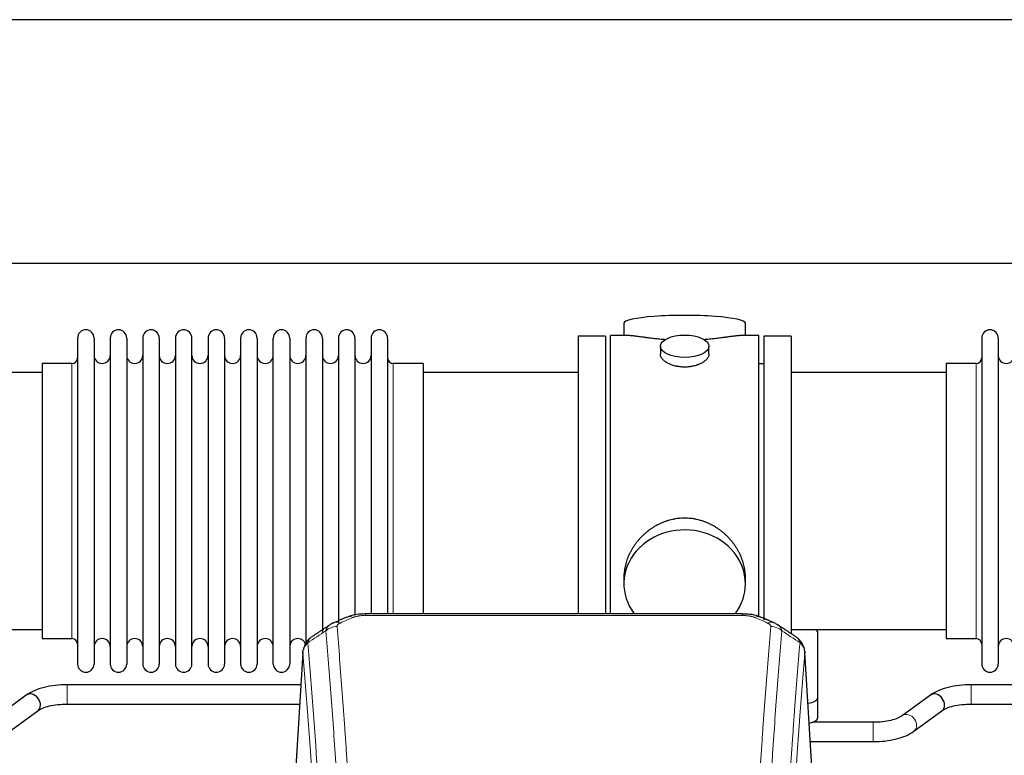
# Model space of a CAD drawing. Header units: inches. Extents: x 0 to 23760, y -13 to 16800.
# Tile 99 of 207: x 4704 to 5314, y 14044 to 14499. Entities that reach past the tile are written whole.
import ezdxf

# ---------------------------------------------------------------- set-up
doc = ezdxf.new("R2010")
doc.units = ezdxf.units.IN
doc.layers.add('254', color=7, linetype='Continuous', true_color=0xffffff)

msp = doc.modelspace()

# ---------------------------------------------------------------- linework, layer by layer
at = {"layer": '254', "color": 2, "linetype": 'Continuous', "lineweight": 25}
for p, q in [((6326.965, 14499.054), (2972.465, 14499.054)), ((6326.965, 14348.029), (2972.465, 14348.029)), ((5078.326, 14311.12), (5078.326, 14303.5)), ((5153.605, 14303.5), (5153.605, 14311.12)), ((4739.965, 14301.97), (4739.965, 14100.17)), ((4750.165, 14301.97), (4750.165, 14100.17)), ((4760.165, 14301.97), (4760.165, 14100.17)), ((4770.365, 14301.97), (4770.365, 14100.17)), ((4780.365, 14301.97), (4780.365, 14100.17)), ((4790.565, 14301.97), (4790.565, 14100.17)), ((4800.565, 14301.97), (4800.565, 14100.17)), ((4810.765, 14100.17), (4810.765, 14301.97)), ((4820.765, 14301.97), (4820.765, 14100.17)), ((4830.965, 14301.97), (4830.965, 14100.17)), ((4840.965, 14301.97), (4840.965, 14154.479)), ((4851.165, 14301.97), (4851.165, 14154.479)), ((4861.165, 14154.479), (4861.165, 14301.97)), ((4871.365, 14301.97), (4871.365, 14154.479)), ((4881.365, 14301.97), (4881.365, 14154.479)), ((4891.565, 14301.97), (4891.565, 14154.479)), ((4901.565, 14301.97), (4901.565, 14154.479)), ((4911.765, 14301.97), (4911.765, 14154.479)), ((4921.765, 14301.97), (4921.765, 14154.479)), ((4931.965, 14301.97), (4931.965, 14154.479)), ((5049.965, 14303.07), (5049.965, 14201.07)), ((5066.965, 14303.07), (5049.965, 14303.07)), ((5066.965, 14303.07), (5066.965, 14201.07)), ((5069.965, 14201.07), (5069.965, 14303.5)), ((5081.312, 14303.5), (5069.965, 14303.5)), ((5161.965, 14303.5), (5150.669, 14303.5)), ((5161.965, 14201.07), (5161.965, 14303.5)), ((5181.965, 14303.07), (5164.965, 14303.07)), ((5164.965, 14303.07), (5164.965, 14127.224)), ((5181.965, 14303.07), (5181.965, 14118.656)), ((5299.965, 14301.97), (5299.965, 14100.17)), ((5310.165, 14301.97), (5310.165, 14100.17)), ((5100.918, 14296.867), (5100.918, 14291.902)), ((5131.013, 14291.924), (5131.013, 14296.867)), ((4736.465, 14286.22), (4717.965, 14286.22)), ((4717.965, 14286.22), (4717.965, 14115.92)), ((4953.965, 14286.22), (4935.465, 14286.22)), ((4953.965, 14286.22), (4953.965, 14161.752)), ((5164.965, 14286.07), (5161.965, 14286.07)), ((5296.465, 14286.22), (5277.965, 14286.22)), ((5277.965, 14286.22), (5277.965, 14115.92)), ((4717.965, 14280.57), (4621.965, 14280.57)), ((5049.965, 14280.57), (4953.965, 14280.57)), ((5277.965, 14280.57), (5181.965, 14280.57)), ((5049.965, 14201.07), (5049.965, 14131.151)), ((5066.965, 14201.07), (5066.965, 14131.151)), ((5069.965, 14131.15), (5069.965, 14201.07)), ((5161.965, 14129.198), (5161.965, 14201.07)), ((4953.965, 14161.752), (4953.965, 14131.151)), ((4840.965, 14154.479), (4840.965, 14100.17)), ((4851.165, 14154.479), (4851.165, 14100.17)), ((4861.165, 14100.17), (4861.165, 14154.479)), ((4871.365, 14154.479), (4871.365, 14100.17)), ((4881.365, 14154.479), (4881.365, 14112.333)), ((4891.565, 14154.479), (4891.565, 14119.909)), ((4901.565, 14154.479), (4901.565, 14126.03)), ((4911.765, 14154.479), (4911.765, 14130.215)), ((4921.765, 14154.479), (4921.765, 14131.152)), ((4931.965, 14154.479), (4931.965, 14131.152)), ((5078.326, 14153.841), (5078.326, 14149.816)), ((5153.605, 14149.816), (5153.605, 14153.839)), ((5151.551, 14131.155), (4918.379, 14131.155)), ((4621.965, 14121.57), (4717.965, 14121.57)), ((5181.965, 14121.57), (5277.965, 14121.57)), ((5198.465, 14079.47), (5198.465, 14119.544)), ((4717.965, 14115.92), (4736.465, 14115.92)), ((5277.965, 14115.92), (5296.465, 14115.92)), ((4879.448, 14107.358), (4874.197, 14020.722)), ((5195.734, 14020.722), (5190.483, 14107.359)), ((4878.235, 14087.355), (4733.406, 14087.355)), ((5438.235, 14087.355), (5293.406, 14087.355)), ((4708.211, 14080.914), (4690.891, 14068.235)), ((5198.465, 14067.052), (5198.465, 14079.47)), ((5268.211, 14080.914), (5250.891, 14068.235)), ((4697.979, 14058.552), (4715.299, 14071.23)), ((4733.406, 14075.355), (4877.506, 14075.355)), ((5257.979, 14058.552), (5275.299, 14071.23)), ((5293.406, 14075.355), (5437.506, 14075.355)), ((5232.784, 14064.111), (5195.303, 14064.111)), ((5193.83, 14052.111), (5232.784, 14052.111))]:
    msp.add_line(p, q, dxfattribs=at)
at = {"layer": '254', "color": 110, "linetype": 'Continuous', "lineweight": 13}
for p, q in [((4736.465, 14286.22), (4736.465, 14115.92)), ((4935.465, 14286.22), (4935.465, 14161.752)), ((5296.465, 14286.22), (5296.465, 14115.92)), ((4935.465, 14161.752), (4935.465, 14131.151)), ((4918.379, 14131.155), (4918.379, 14130.202)), ((5151.551, 14131.153), (5151.551, 14130.202)), ((5151.551, 14130.202), (4918.379, 14130.202)), ((4879.449, 14106.736), (4874.202, 14020.146)), ((5195.729, 14020.146), (5190.481, 14106.736)), ((4733.406, 14087.355), (4733.406, 14075.355)), ((5293.406, 14087.355), (5293.406, 14075.355)), ((5232.784, 14064.111), (5232.784, 14052.111))]:
    msp.add_line(p, q, dxfattribs=at)
at = {"layer": '254', "color": 2, "linetype": 'Continuous', "lineweight": 25}
for centre, radius, start, end in [((4745.065, 14301.97), 5.1, 0, 180), ((4765.265, 14301.97), 5.1, 0, 180), ((4785.465, 14301.97), 5.1, 0, 180), ((4805.665, 14301.97), 5.1, 0, 180), ((4825.865, 14301.97), 5.1, 0, 180), ((4846.065, 14301.97), 5.1, 0, 180), ((4866.265, 14301.97), 5.1, 0, 180), ((4886.465, 14301.97), 5.1, 0, 180), ((4906.665, 14301.97), 5.1, 0, 180), ((4926.865, 14301.97), 5.1, 0, 180), ((5305.065, 14301.97), 5.1, 0, 180), ((4736.465, 14289.72), 3.5, 270, 0), ((4755.165, 14291.22), 5, 180, 0), ((4775.365, 14291.22), 5, 180, 0), ((4795.565, 14291.22), 5, 180, 0), ((4815.765, 14291.22), 5, 180, 0), ((4835.965, 14291.22), 5, 180, 0), ((4856.165, 14291.22), 5, 180, 0), ((4876.365, 14291.22), 5, 180, 0), ((4896.565, 14291.22), 5, 180, 0), ((4916.765, 14291.22), 5, 180, 0), ((4935.465, 14289.72), 3.5, 180, 270), ((5296.465, 14289.72), 3.5, 270, 0), ((5315.165, 14291.22), 5, 180, 0), ((4736.465, 14112.42), 3.5, 0, 90), ((4755.165, 14110.92), 5, 0, 180), ((4775.365, 14110.92), 5, 0, 180), ((4795.565, 14110.92), 5, 0, 180), ((4815.765, 14110.92), 5, 0, 180), ((4835.965, 14110.92), 5, 0, 180), ((4856.165, 14110.92), 5, 0, 180), ((4876.365, 14110.92), 5, 19.110937, 180), ((5296.465, 14112.42), 3.5, 0, 90), ((5315.165, 14110.92), 5, 0, 180), ((4745.065, 14100.17), 5.1, 180, 0), ((4765.265, 14100.17), 5.1, 180, 0), ((4785.465, 14100.17), 5.1, 180, 0), ((4805.665, 14100.17), 5.1, 180, 0), ((4825.865, 14100.17), 5.1, 180, 0), ((4846.065, 14100.17), 5.1, 180, 0), ((4866.265, 14100.17), 5.1, 180, 0), ((5305.065, 14100.17), 5.1, 180, 0)]:
    msp.add_arc(centre, radius, start, end, dxfattribs=at)
for centre, major_axis, ratio, start_param, end_param in [((5115.965, 14311.12), (37.64, 0), 0.1305262, 0, 3.1415927), ((5115.965, 14149.816), (37.64, 0), 0.8870108, 0, 3.7346664), ((5115.965, 14149.816), (37.64, 0), 0.8870108, 5.6900133, 6.2831853), ((5167.319, 14116.535), (3.975, 9.176), 0.6408251, 6.1305215, 6.2828467), ((5190.465, 14119.544), (-8, 0), 0.4617486, 3.1415927, 3.722063), ((4711.755, 14076.072), (-3.544, 4.842), 0.7848856, 3.1416135, 6.283108), ((5271.755, 14076.072), (-3.544, 4.842), 0.7848856, 3.1416135, 6.283108), ((5190.465, 14079.47), (-8, 0), 0.4617486, 1.81384, 3.1415927), ((5190.465, 14067.052), (-8, 0), 0.4617486, 1.911273, 3.1415927)]:
    msp.add_ellipse(centre, major_axis=major_axis, ratio=ratio, start_param=start_param, end_param=end_param, dxfattribs=at)
msp.add_ellipse((5115.965, 14296.867), major_axis=(15.048, 0), ratio=0.4617486, dxfattribs=at)
at = {"layer": '254', "color": 110, "linetype": 'Continuous', "lineweight": 13}
for centre, major_axis, ratio, start_param, end_param in [((4902.612, 14116.535), (3.975, -9.176), 0.6408251, 2.5472213, 3.141301), ((4910.621, 14119.992), (3.953, -9.186), 0.6419268, 2.5510147, 3.1418997), ((5159.31, 14119.992), (-3.953, -9.186), 0.6419268, 3.1410059, 3.7321706), ((5167.319, 14116.535), (3.975, 9.176), 0.6408251, 6.2828467, 6.8775566), ((4900.64, 14114.342), (-9.964, -0.842), 0.9013977, 4.6363308, 5.3961502), ((5169.291, 14114.342), (-9.964, 0.842), 0.9013977, 4.0286278, 4.7884472), ((5254.435, 14063.393), (-3.544, 4.842), 0.7848856, 3.1281636, 6.2697562)]:
    msp.add_ellipse(centre, major_axis=major_axis, ratio=ratio, start_param=start_param, end_param=end_param, dxfattribs=at)
at = {"layer": '254', "color": 2, "linetype": 'Continuous', "lineweight": 25}
for points, knots in [([(5104.093, 14300.911), (5104.091, 14300.911), (5104.088, 14300.912), (5104.012, 14300.918), (5103.938, 14300.924), (5103.791, 14300.935), (5103.57, 14300.953), (5102.765, 14301.02), (5101.47, 14301.137), (5099.788, 14301.304), (5098.15, 14301.481), (5096.557, 14301.666), (5095.008, 14301.857), (5094.004, 14301.985), (5093.385, 14302.066), (5093.262, 14302.082), (5093.017, 14302.114), (5092.652, 14302.162), (5092.293, 14302.21), (5091.584, 14302.305), (5090.66, 14302.431), (5089.338, 14302.611), (5088.081, 14302.782), (5086.886, 14302.941), (5086.133, 14303.038), (5085.584, 14303.106), (5085.313, 14303.139), (5085.049, 14303.17), (5084.874, 14303.191), (5084.787, 14303.201), (5084.357, 14303.25), (5083.697, 14303.321), (5082.789, 14303.406), (5081.961, 14303.465), (5081.324, 14303.493), (5080.969, 14303.499), (5080.846, 14303.5)], [0, 0, 0, 0, 0.0002215, 0.0002215, 0.0071429, 0.0071429, 0.0140642, 0.027907, 0.083278, 0.1386489, 0.1940199, 0.2493909, 0.3047619, 0.3601329, 0.3601329, 0.3739756, 0.3739756, 0.3878184, 0.4155039, 0.4155039, 0.4708749, 0.5262458, 0.5816168, 0.6369878, 0.6923588, 0.6923588, 0.7200443, 0.733887, 0.733887, 0.7477298, 0.7477298, 0.8031008, 0.8584718, 0.9138427, 0.9692137, 1, 1, 1, 1]), ([(5151.09, 14303.5), (5150.966, 14303.499), (5150.608, 14303.493), (5149.968, 14303.465), (5149.135, 14303.405), (5148.525, 14303.348), (5148.126, 14303.308), (5148.045, 14303.3), (5147.882, 14303.283), (5147.636, 14303.256), (5147.383, 14303.228), (5146.87, 14303.169), (5146.162, 14303.084), (5145.034, 14302.94), (5143.839, 14302.781), (5142.578, 14302.609), (5141.692, 14302.488), (5141.011, 14302.395), (5140.666, 14302.349), (5140.314, 14302.301), (5140.078, 14302.269), (5139.96, 14302.254), (5139.365, 14302.174), (5138.398, 14302.046), (5136.901, 14301.854), (5135.357, 14301.664), (5133.766, 14301.48), (5132.128, 14301.303), (5131.004, 14301.191), (5130.148, 14301.11), (5129.717, 14301.07), (5129.281, 14301.032), (5129.063, 14301.013), (5128.99, 14301.007), (5128.844, 14300.994), (5128.557, 14300.97), (5128.269, 14300.946), (5128.054, 14300.929)], [0, 0, 0, 0, 0.0313476, 0.0871263, 0.142905, 0.1986836, 0.1986836, 0.2126283, 0.2126283, 0.226573, 0.2544623, 0.2544623, 0.310241, 0.3660196, 0.4217983, 0.477577, 0.5333556, 0.5333556, 0.561245, 0.5751896, 0.5751896, 0.5891343, 0.5891343, 0.644913, 0.7006917, 0.7564703, 0.812249, 0.8680277, 0.9238063, 0.9238063, 0.9516957, 0.9656403, 0.9656403, 0.9726127, 0.9726127, 0.979585, 1, 1, 1, 1]), ([(5115.965, 14283.992), (5115.468, 14283.992), (5114.974, 14284.007), (5113.995, 14284.064), (5113.51, 14284.107), (5112.547, 14284.22), (5112.07, 14284.291), (5111.479, 14284.396), (5111.302, 14284.429), (5111.126, 14284.464), (5111.008, 14284.488), (5110.949, 14284.5), (5110.657, 14284.561), (5110.427, 14284.613), (5109.744, 14284.778), (5109.3, 14284.9), (5108.436, 14285.167), (5108.016, 14285.312), (5107.403, 14285.546), (5107.201, 14285.627), (5106.904, 14285.752), (5106.805, 14285.794), (5106.659, 14285.859), (5106.61, 14285.881), (5106.513, 14285.924), (5106.08, 14286.122), (5105.67, 14286.33), (5104.977, 14286.714), (5104.649, 14286.914), (5104.027, 14287.326), (5103.733, 14287.539), (5103.39, 14287.814), (5103.322, 14287.869), (5103.189, 14287.981), (5103.124, 14288.037), (5102.933, 14288.205), (5102.812, 14288.318), (5102.464, 14288.659), (5102.254, 14288.888), (5101.878, 14289.351), (5101.713, 14289.585), (5101.498, 14289.938), (5101.431, 14290.056), (5101.356, 14290.205), (5101.341, 14290.234), (5101.312, 14290.294), (5101.298, 14290.324), (5101.257, 14290.413), (5101.232, 14290.472), (5101.111, 14290.768), (5101.039, 14291.002), (5100.942, 14291.466), (5100.918, 14291.695), (5100.918, 14291.926), (5100.918, 14291.929), (5100.918, 14291.932)], [0, 0, 0, 0, 0.0624454, 0.0624454, 0.1248907, 0.1248907, 0.1873361, 0.1873361, 0.2029474, 0.2107531, 0.2107531, 0.2185588, 0.2185588, 0.2497814, 0.2497814, 0.3122268, 0.3122268, 0.3746722, 0.3746722, 0.4058948, 0.4058948, 0.4215062, 0.4215062, 0.4293119, 0.4293119, 0.4371175, 0.4995629, 0.4995629, 0.5620082, 0.5620082, 0.6244536, 0.6244536, 0.6400649, 0.6400649, 0.6556763, 0.6556763, 0.686899, 0.686899, 0.7493443, 0.7493443, 0.8117897, 0.8117897, 0.8430124, 0.8430124, 0.850818, 0.850818, 0.8586237, 0.8586237, 0.874235, 0.874235, 0.9366804, 0.9366804, 0.9991258, 0.9991258, 1, 1, 1, 1]), ([(5131.013, 14291.928), (5131.013, 14291.7), (5130.989, 14291.47), (5130.893, 14291.007), (5130.822, 14290.774), (5130.631, 14290.305), (5130.512, 14290.069), (5130.333, 14289.774), (5130.296, 14289.715), (5130.238, 14289.626), (5130.218, 14289.596), (5130.177, 14289.537), (5130.075, 14289.389), (5129.964, 14289.242), (5129.681, 14288.893), (5129.471, 14288.663), (5129.01, 14288.211), (5128.758, 14287.988), (5128.349, 14287.66), (5128.207, 14287.552), (5127.987, 14287.391), (5127.912, 14287.338), (5127.759, 14287.232), (5127.682, 14287.179), (5127.29, 14286.919), (5126.96, 14286.718), (5126.268, 14286.334), (5125.905, 14286.15), (5125.149, 14285.799), (5124.754, 14285.633), (5124.291, 14285.456), (5124.24, 14285.436), (5124.136, 14285.397), (5124.084, 14285.378), (5123.926, 14285.321), (5123.611, 14285.209), (5123.289, 14285.104), (5122.639, 14284.903), (5122.196, 14284.781), (5121.292, 14284.561), (5120.83, 14284.464), (5120.122, 14284.337), (5119.884, 14284.298), (5119.523, 14284.244), (5119.402, 14284.227), (5119.16, 14284.195), (5119.039, 14284.18), (5118.431, 14284.108), (5117.942, 14284.065), (5116.958, 14284.007), (5116.463, 14283.992), (5115.965, 14283.992)], [0, 0, 0, 0, 0.0621483, 0.0621483, 0.1246718, 0.1246718, 0.1871952, 0.1871952, 0.2028261, 0.2028261, 0.2106415, 0.2106415, 0.2184569, 0.2497186, 0.2497186, 0.3122421, 0.3122421, 0.3747655, 0.3747655, 0.4060273, 0.4060273, 0.4216581, 0.4216581, 0.437289, 0.437289, 0.4998124, 0.4998124, 0.5623359, 0.5623359, 0.6248593, 0.6248593, 0.6326748, 0.6326748, 0.6404902, 0.6404902, 0.656121, 0.6873828, 0.6873828, 0.7499062, 0.7499062, 0.8124297, 0.8124297, 0.8436914, 0.8436914, 0.8593222, 0.8593222, 0.8749531, 0.8749531, 0.9374766, 0.9374766, 1, 1, 1, 1]), ([(5153.605, 14153.803), (5153.604, 14154.336), (5153.59, 14154.872), (5153.545, 14155.691), (5153.521, 14156.041), (5153.491, 14156.392), (5153.478, 14156.533), (5153.472, 14156.604), (5153.451, 14156.815), (5153.379, 14157.519), (5153.206, 14158.782), (5152.886, 14160.459), (5152.477, 14162.129), (5151.981, 14163.79), (5151.398, 14165.444), (5150.95, 14166.54), (5150.651, 14167.223), (5150.59, 14167.36), (5150.467, 14167.632), (5150.28, 14168.039), (5150.086, 14168.443), (5149.688, 14169.247), (5149.133, 14170.305), (5148.224, 14171.857), (5147.241, 14173.372), (5146.185, 14174.849), (5145.43, 14175.808), (5144.845, 14176.518), (5144.647, 14176.753), (5144.345, 14177.103), (5144.244, 14177.219), (5144.04, 14177.45), (5143.526, 14178.025), (5142.575, 14179.031), (5141.251, 14180.309), (5139.87, 14181.526), (5138.432, 14182.68), (5136.938, 14183.77), (5135.902, 14184.453), (5135.111, 14184.949), (5134.845, 14185.111), (5134.509, 14185.31), (5134.441, 14185.35), (5134.307, 14185.429), (5134.104, 14185.547), (5133.359, 14185.971), (5132.123, 14186.625), (5130.443, 14187.412), (5128.73, 14188.113), (5126.984, 14188.729), (5125.205, 14189.257), (5123.996, 14189.55), (5123.08, 14189.746), (5122.773, 14189.807), (5122.388, 14189.879), (5122.311, 14189.894), (5122.156, 14189.921), (5121.925, 14189.962), (5121.076, 14190.104), (5119.686, 14190.288), (5117.833, 14190.435), (5115.979, 14190.485), (5114.125, 14190.437), (5112.27, 14190.291), (5111.033, 14190.128), (5110.26, 14190.004), (5110.105, 14189.979), (5109.796, 14189.925), (5109.333, 14189.842), (5108.874, 14189.75), (5107.958, 14189.555), (5106.749, 14189.264), (5104.966, 14188.736), (5103.215, 14188.119), (5101.495, 14187.415), (5100.369, 14186.888), (5099.532, 14186.47), (5099.254, 14186.328), (5098.909, 14186.145), (5098.771, 14186.071), (5098.496, 14185.922), (5097.745, 14185.507), (5096.542, 14184.793), (5094.995, 14183.771), (5093.501, 14182.682), (5092.061, 14181.526), (5090.675, 14180.305), (5089.786, 14179.447), (5089.297, 14178.952), (5089.243, 14178.897), (5089.134, 14178.786), (5089.08, 14178.73), (5088.919, 14178.563), (5088.599, 14178.228), (5088.286, 14177.889), (5087.669, 14177.205), (5086.87, 14176.279), (5085.745, 14174.847), (5084.691, 14173.374), (5083.709, 14171.861), (5082.799, 14170.307), (5082.241, 14169.244), (5081.908, 14168.571), (5081.842, 14168.436), (5081.712, 14168.166), (5081.52, 14167.76), (5081.337, 14167.353), (5080.98, 14166.538), (5080.534, 14165.447), (5079.953, 14163.799), (5079.457, 14162.142), (5079.048, 14160.475), (5078.727, 14158.798), (5078.573, 14157.674), (5078.495, 14156.969), (5078.481, 14156.828), (5078.453, 14156.546), (5078.416, 14156.125), (5078.387, 14155.705), (5078.341, 14154.88), (5078.326, 14154.338), (5078.326, 14153.798)], [0, 0, 0, 0, 0.0151373, 0.0151373, 0.0229562, 0.0249109, 0.0249109, 0.0268656, 0.0268656, 0.030775, 0.0464127, 0.0620504, 0.0776881, 0.0933258, 0.1089635, 0.1246012, 0.1246012, 0.1285107, 0.1285107, 0.1324201, 0.1402389, 0.1402389, 0.1558766, 0.1715144, 0.1871521, 0.2027898, 0.2184275, 0.2184275, 0.2262463, 0.2262463, 0.2301558, 0.2301558, 0.2340652, 0.2497029, 0.2653406, 0.2809783, 0.296616, 0.3122537, 0.3278914, 0.3278914, 0.3357103, 0.3357103, 0.337665, 0.337665, 0.3396197, 0.3435291, 0.3591668, 0.3748045, 0.3904422, 0.4060799, 0.4217176, 0.4373554, 0.4373554, 0.4451742, 0.4451742, 0.4471289, 0.4471289, 0.4490836, 0.4529931, 0.4686308, 0.4842685, 0.4999062, 0.5155439, 0.5311816, 0.5468193, 0.5468193, 0.5507287, 0.5507287, 0.5546381, 0.562457, 0.562457, 0.5780947, 0.5937324, 0.6093701, 0.6250078, 0.6406455, 0.6406455, 0.6484644, 0.6484644, 0.6504191, 0.6523738, 0.6562832, 0.6719209, 0.6875586, 0.7031963, 0.7188341, 0.7344718, 0.7501095, 0.7501095, 0.7520642, 0.7520642, 0.7540189, 0.7540189, 0.7579283, 0.7657472, 0.7657472, 0.7813849, 0.7970226, 0.8126603, 0.828298, 0.8439357, 0.8595734, 0.8595734, 0.8634828, 0.8634828, 0.8673923, 0.8752111, 0.8752111, 0.8908488, 0.9064865, 0.9221242, 0.9377619, 0.9533996, 0.9690373, 0.9690373, 0.9729468, 0.9729468, 0.9768562, 0.984675, 0.984675, 1, 1, 1, 1]), ([(4919.679, 14131.138), (4918.452, 14131.179), (4915.118, 14131.104), (4910.57, 14130.705), (4907.717, 14129.456), (4906.745, 14128.934)], [0, 0, 0, 0, 0.2683892, 0.7422799, 1, 1, 1, 1]), ([(5163.208, 14129.066), (5162.704, 14129.334), (5160.616, 14130.315), (5156.649, 14130.965), (5153.211, 14131.115), (5151.549, 14131.037)], [0, 0, 0, 0, 0.1483567, 0.6016834, 1, 1, 1, 1]), ([(5172.141, 14125.217), (5172.432, 14125.102), (5172.709, 14124.977), (5173.037, 14124.808), (5173.102, 14124.774), (5173.23, 14124.704), (5173.294, 14124.669), (5173.48, 14124.561), (5173.601, 14124.486), (5173.72, 14124.407), (5173.724, 14124.405), (5173.727, 14124.403)], [0, 0, 0, 0, 0.496586, 0.496586, 0.6207325, 0.6207325, 0.744879, 0.744879, 0.9931719, 0.9931719, 1, 1, 1, 1]), ([(4884.391, 14116.546), (4883.87, 14116.173), (4882.813, 14115.264), (4881.449, 14113.481), (4880.396, 14111.326), (4879.98, 14109.8), (4879.845, 14109.026)], [0, 0, 0, 0, 0.2123708, 0.4683651, 0.7393635, 1, 1, 1, 1]), ([(5190.399, 14108.019), (5190.288, 14108.969), (5189.844, 14110.808), (5188.552, 14113.423), (5186.871, 14115.521), (5185.58, 14116.564), (5184.958, 14116.984)], [0, 0, 0, 0, 0.2790385, 0.5536712, 0.8024065, 1, 1, 1, 1]), ([(4879.449, 14106.736), (4879.449, 14106.748), (4879.447, 14106.771), (4879.445, 14106.806), (4879.444, 14106.841), (4879.442, 14106.876), (4879.441, 14106.911), (4879.44, 14106.946), (4879.44, 14106.981), (4879.439, 14107.016), (4879.439, 14107.051), (4879.439, 14107.086), (4879.439, 14107.12), (4879.44, 14107.155), (4879.441, 14107.19), (4879.442, 14107.224), (4879.443, 14107.258), (4879.444, 14107.293), (4879.446, 14107.327), (4879.448, 14107.361), (4879.45, 14107.396), (4879.452, 14107.43), (4879.455, 14107.464), (4879.458, 14107.498), (4879.461, 14107.532), (4879.464, 14107.566), (4879.468, 14107.6), (4879.471, 14107.634), (4879.475, 14107.667), (4879.48, 14107.701), (4879.484, 14107.735), (4879.489, 14107.768), (4879.494, 14107.802), (4879.499, 14107.835), (4879.504, 14107.868), (4879.51, 14107.902), (4879.516, 14107.935), (4879.522, 14107.968), (4879.528, 14108.001), (4879.534, 14108.034), (4879.541, 14108.067), (4879.548, 14108.1), (4879.555, 14108.133), (4879.562, 14108.166), (4879.57, 14108.198), (4879.578, 14108.231), (4879.586, 14108.264), (4879.594, 14108.296), (4879.603, 14108.329), (4879.611, 14108.361), (4879.62, 14108.393), (4879.629, 14108.425), (4879.639, 14108.458), (4879.648, 14108.49), (4879.658, 14108.522), (4879.668, 14108.554), (4879.678, 14108.585), (4879.689, 14108.617), (4879.699, 14108.649), (4879.71, 14108.681), (4879.721, 14108.712), (4879.733, 14108.744), (4879.744, 14108.775), (4879.756, 14108.807), (4879.766, 14108.833), (4879.772, 14108.848), (4879.774, 14108.854)], [0, 0, 0, 0, 0.0160287, 0.0320483, 0.0480589, 0.0640604, 0.080053, 0.0960364, 0.1120109, 0.1279763, 0.1439327, 0.1598801, 0.1758184, 0.1917478, 0.2076681, 0.2235794, 0.2394817, 0.255375, 0.2712593, 0.2871346, 0.3030009, 0.3188582, 0.3347065, 0.3505458, 0.3663762, 0.3821975, 0.3980099, 0.4138133, 0.4296077, 0.4453931, 0.4611696, 0.4769371, 0.4926957, 0.5084453, 0.5241859, 0.5399176, 0.5556403, 0.5713541, 0.5870589, 0.6027548, 0.6184418, 0.6341198, 0.6497889, 0.6654491, 0.6811003, 0.6967426, 0.712376, 0.7280004, 0.743616, 0.7592226, 0.7748203, 0.7904091, 0.8059891, 0.8215601, 0.8371222, 0.8526754, 0.8682197, 0.8837552, 0.8992817, 0.9147994, 0.9303082, 0.9458081, 0.9612991, 0.9767813, 0.9922546, 1, 1, 1, 1]), ([(5190.398, 14108.026), (5190.409, 14107.969), (5190.465, 14107.661), (5190.492, 14107.324), (5190.492, 14107.018), (5190.49, 14106.948), (5190.488, 14106.878), (5190.485, 14106.807), (5190.483, 14106.76), (5190.481, 14106.736)], [0, 0, 0, 0, 0.135601, 0.730798, 0.7844814, 0.8382432, 0.8920836, 0.9460025, 1, 1, 1, 1]), ([(4733.406, 14087.355), (4730.939, 14087.353), (4726.107, 14087.082), (4719.032, 14085.839), (4712.844, 14083.749), (4709.648, 14081.959), (4708.262, 14080.95)], [0, 0, 0, 0, 0.2440357, 0.4934504, 0.7463943, 1, 1, 1, 1]), ([(5293.406, 14087.355), (5290.939, 14087.353), (5286.107, 14087.082), (5279.032, 14085.839), (5272.844, 14083.749), (5269.648, 14081.959), (5268.262, 14080.95)], [0, 0, 0, 0, 0.2440357, 0.4934504, 0.7463943, 1, 1, 1, 1]), ([(4715.249, 14071.194), (4716.088, 14071.823), (4718.127, 14072.95), (4722.401, 14074.312), (4727.634, 14075.171), (4731.402, 14075.358), (4733.406, 14075.355)], [0, 0, 0, 0, 0.2455875, 0.4916673, 0.7423046, 1, 1, 1, 1]), ([(5275.249, 14071.194), (5276.088, 14071.823), (5278.127, 14072.95), (5282.401, 14074.312), (5287.634, 14075.171), (5291.402, 14075.358), (5293.406, 14075.355)], [0, 0, 0, 0, 0.2455875, 0.4916673, 0.7423046, 1, 1, 1, 1]), ([(5250.941, 14068.271), (5250.101, 14067.643), (5248.059, 14066.516), (5243.789, 14065.153), (5238.557, 14064.293), (5234.789, 14064.107), (5232.784, 14064.111)], [0, 0, 0, 0, 0.2455586, 0.4917304, 0.7422951, 1, 1, 1, 1]), ([(5232.784, 14052.111), (5235.251, 14052.111), (5240.084, 14052.382), (5247.158, 14053.626), (5253.343, 14055.717), (5256.54, 14057.507), (5257.928, 14058.516)], [0, 0, 0, 0, 0.2440272, 0.4934889, 0.7463728, 1, 1, 1, 1])]:
    msp.add_open_spline(points, degree=3, knots=knots, dxfattribs=at)
for points, degree in [([(4898.668, 14125.639), (4897.306, 14125.335), (4896.316, 14124.405)], 2), ([(4906.667, 14129.175), (4898.637, 14125.705)], 1), ([(5171.293, 14125.71), (5167.278, 14127.453), (5163.263, 14129.171)], 2), ([(4896.247, 14124.432), (4890.617, 14120.711), (4884.996, 14117)], 2), ([(5184.936, 14116.999), (5179.321, 14120.706), (5173.698, 14124.423)], 2)]:
    msp.add_open_spline(points, degree=degree, dxfattribs=at)
at = {"layer": '254', "color": 110, "linetype": 'Continuous', "lineweight": 13}
for points, knots in [([(4900.64, 14123.362), (4900.631, 14123.464), (4900.634, 14123.566), (4900.651, 14123.693), (4900.655, 14123.719), (4900.665, 14123.769), (4900.67, 14123.795), (4900.689, 14123.871), (4900.705, 14123.921), (4900.76, 14124.071), (4900.809, 14124.17), (4900.929, 14124.364), (4901.001, 14124.46), (4901.127, 14124.602), (4901.172, 14124.648), (4901.245, 14124.718), (4901.269, 14124.741), (4901.321, 14124.787), (4901.347, 14124.81), (4901.482, 14124.923), (4901.6, 14125.01), (4901.856, 14125.178), (4901.994, 14125.259), (4902.289, 14125.416), (4902.446, 14125.491), (4902.612, 14125.563)], [0, 0, 0, 0, 0.125, 0.125, 0.15625, 0.15625, 0.1875, 0.1875, 0.25, 0.25, 0.375, 0.375, 0.5, 0.5, 0.5625, 0.5625, 0.59375, 0.59375, 0.625, 0.625, 0.75, 0.75, 0.875, 0.875, 1, 1, 1, 1]), ([(4910.621, 14129.035), (4910.746, 14129.089), (4910.876, 14129.141), (4911.077, 14129.216), (4911.146, 14129.241), (4911.283, 14129.289), (4911.353, 14129.312), (4911.706, 14129.427), (4912, 14129.509), (4912.61, 14129.66), (4912.926, 14129.727), (4913.333, 14129.802), (4913.416, 14129.817), (4913.58, 14129.845), (4913.663, 14129.859), (4913.911, 14129.899), (4914.078, 14129.923), (4914.579, 14129.991), (4914.916, 14130.03), (4915.596, 14130.094), (4915.938, 14130.121), (4916.628, 14130.162), (4916.975, 14130.177), (4917.674, 14130.197), (4918.025, 14130.202), (4918.379, 14130.202)], [0, 0, 0, 0, 0.0625, 0.0625, 0.09375, 0.09375, 0.125, 0.125, 0.25, 0.25, 0.375, 0.375, 0.40625, 0.40625, 0.4375, 0.4375, 0.5, 0.5, 0.625, 0.625, 0.75, 0.75, 0.875, 0.875, 1, 1, 1, 1]), ([(5151.551, 14130.202), (5151.905, 14130.202), (5152.259, 14130.197), (5152.699, 14130.184), (5152.788, 14130.182), (5152.964, 14130.175), (5153.052, 14130.172), (5153.315, 14130.16), (5153.49, 14130.151), (5154.012, 14130.119), (5154.357, 14130.093), (5155.04, 14130.027), (5155.377, 14129.988), (5156.045, 14129.897), (5156.375, 14129.844), (5156.74, 14129.776), (5156.781, 14129.768), (5156.862, 14129.753), (5156.982, 14129.729), (5157.26, 14129.671), (5157.491, 14129.618), (5157.946, 14129.505), (5158.237, 14129.423), (5158.794, 14129.242), (5159.059, 14129.143), (5159.31, 14129.035)], [0, 0, 0, 0, 0.125, 0.125, 0.15625, 0.15625, 0.1875, 0.1875, 0.25, 0.25, 0.375, 0.375, 0.5, 0.5, 0.625, 0.625, 0.640625, 0.640625, 0.65625, 0.6875, 0.75, 0.75, 0.875, 0.875, 1, 1, 1, 1]), ([(5167.319, 14125.563), (5167.485, 14125.491), (5167.643, 14125.415), (5167.829, 14125.317), (5167.866, 14125.297), (5167.938, 14125.256), (5167.973, 14125.236), (5168.078, 14125.174), (5168.145, 14125.132), (5168.337, 14125.006), (5168.572, 14124.832), (5168.762, 14124.648), (5168.888, 14124.506), (5168.928, 14124.459), (5168.982, 14124.386), (5169, 14124.362), (5169.033, 14124.313), (5169.049, 14124.288), (5169.125, 14124.165), (5169.173, 14124.066), (5169.245, 14123.867), (5169.27, 14123.767), (5169.297, 14123.565), (5169.299, 14123.464), (5169.291, 14123.362)], [0, 0, 0, 0, 0.125, 0.125, 0.15625, 0.15625, 0.1875, 0.1875, 0.25, 0.25, 0.375, 0.5, 0.5, 0.5625, 0.5625, 0.59375, 0.59375, 0.625, 0.625, 0.75, 0.75, 0.875, 0.875, 1, 1, 1, 1]), ([(4893.757, 14120.772), (4893.793, 14121.017), (4893.846, 14121.255), (4893.934, 14121.546), (4893.953, 14121.604), (4893.993, 14121.719), (4894.013, 14121.776), (4894.079, 14121.946), (4894.127, 14122.057), (4894.284, 14122.385), (4894.525, 14122.807), (4894.833, 14123.199), (4895.089, 14123.481), (4895.201, 14123.596), (4895.319, 14123.708), (4895.367, 14123.753), (4895.392, 14123.775), (4895.465, 14123.841), (4895.515, 14123.885), (4895.769, 14124.099), (4895.987, 14124.261), (4896.229, 14124.42), (4896.238, 14124.425), (4896.246, 14124.431)], [0, 0, 0, 0, 0.1656246, 0.1656246, 0.2070308, 0.2070308, 0.2484369, 0.2484369, 0.3312492, 0.3312492, 0.4968738, 0.6624984, 0.6624984, 0.7453108, 0.7660138, 0.7660138, 0.7867169, 0.7867169, 0.8281231, 0.8281231, 0.9937477, 0.9937477, 1, 1, 1, 1]), ([(4905.731, 13938.334), (4905.292, 13946.902), (4904.401, 13963.801), (4903.479, 13980.224), (4902.776, 13992.362), (4902.54, 13996.379), (4902.063, 14004.352), (4901.823, 14008.309), (4901.097, 14020.09), (4900.605, 14027.823), (4899.981, 14037.336), (4899.855, 14039.231), (4899.604, 14043.005), (4899.225, 14048.643), (4898.842, 14054.211), (4898.07, 14065.252), (4897.027, 14079.725), (4895.417, 14100.685), (4894.315, 14114.16), (4893.757, 14120.772)], [0, 0, 0, 0, 0.125, 0.25, 0.25, 0.3125, 0.3125, 0.375, 0.375, 0.5, 0.5, 0.53125, 0.53125, 0.5625, 0.625, 0.625, 0.75, 0.875, 1, 1, 1, 1]), ([(4900.64, 14123.362), (4901.197, 14116.742), (4902.298, 14103.252), (4903.906, 14082.267), (4904.948, 14067.778), (4905.719, 14056.723), (4906.101, 14051.149), (4906.479, 14045.505), (4906.731, 14041.726), (4906.856, 14039.829), (4907.479, 14030.305), (4907.971, 14022.563), (4908.696, 14010.768), (4908.936, 14006.806), (4909.412, 13998.824), (4909.648, 13994.802), (4910.35, 13982.65), (4911.27, 13966.207), (4912.161, 13949.289), (4912.598, 13940.71)], [0, 0, 0, 0, 0.125, 0.25, 0.375, 0.375, 0.4375, 0.46875, 0.46875, 0.5, 0.5, 0.625, 0.625, 0.6875, 0.6875, 0.75, 0.75, 0.875, 1, 1, 1, 1]), ([(5157.332, 13940.71), (5157.77, 13949.289), (5158.66, 13966.207), (5159.581, 13982.65), (5160.283, 13994.802), (5160.519, 13998.824), (5160.995, 14006.806), (5161.235, 14010.768), (5161.96, 14022.563), (5162.451, 14030.305), (5163.075, 14039.829), (5163.2, 14041.726), (5163.451, 14045.505), (5163.83, 14051.149), (5164.212, 14056.723), (5164.983, 14067.778), (5166.025, 14082.267), (5167.633, 14103.252), (5168.733, 14116.742), (5169.291, 14123.362)], [0, 0, 0, 0, 0.125, 0.25, 0.25, 0.3125, 0.3125, 0.375, 0.375, 0.5, 0.5, 0.53125, 0.53125, 0.5625, 0.625, 0.625, 0.75, 0.875, 1, 1, 1, 1]), ([(5176.174, 14120.772), (5175.616, 14114.16), (5174.514, 14100.685), (5172.904, 14079.725), (5171.86, 14065.252), (5171.089, 14054.211), (5170.706, 14048.643), (5170.327, 14043.005), (5170.075, 14039.231), (5169.95, 14037.336), (5169.325, 14027.823), (5168.834, 14020.09), (5168.107, 14008.309), (5167.867, 14004.352), (5167.391, 13996.379), (5167.154, 13992.362), (5166.451, 13980.224), (5165.53, 13963.801), (5164.638, 13946.902), (5164.2, 13938.334)], [0, 0, 0, 0, 0.125, 0.25, 0.375, 0.375, 0.4375, 0.46875, 0.46875, 0.5, 0.5, 0.625, 0.625, 0.6875, 0.6875, 0.75, 0.75, 0.875, 1, 1, 1, 1]), ([(5173.727, 14124.403), (5173.956, 14124.252), (5174.388, 14123.93), (5174.757, 14123.574), (5175.013, 14123.291), (5175.095, 14123.195), (5175.211, 14123.047), (5175.248, 14122.997), (5175.322, 14122.897), (5175.357, 14122.846), (5175.53, 14122.59), (5175.65, 14122.378), (5175.858, 14121.942), (5176.031, 14121.492), (5176.138, 14121.017), (5176.174, 14120.772)], [0, 0, 0, 0, 0.1647526, 0.331802, 0.331802, 0.4153268, 0.4153268, 0.4570892, 0.4570892, 0.4988515, 0.4988515, 0.665901, 0.665901, 0.8329505, 1, 1, 1, 1]), ([(4879.449, 14106.736), (4879.479, 14107.342), (4879.569, 14107.947), (4879.792, 14108.84), (4879.881, 14109.135), (4880.087, 14109.718), (4880.204, 14110.005), (4880.465, 14110.569), (4880.61, 14110.846), (4880.924, 14111.387), (4881.094, 14111.651), (4881.458, 14112.165), (4881.652, 14112.414), (4882.062, 14112.896), (4882.278, 14113.129), (4882.505, 14113.352)], [0, 0, 0, 0, 0.25, 0.25, 0.375, 0.375, 0.5, 0.5, 0.625, 0.625, 0.75, 0.75, 0.875, 0.875, 1, 1, 1, 1]), ([(4882.505, 14113.352), (4882.633, 14113.876), (4882.812, 14114.366), (4883.269, 14115.264), (4883.546, 14115.672), (4884.034, 14116.219), (4884.209, 14116.39), (4884.574, 14116.704), (4884.765, 14116.847), (4884.966, 14116.98)], [0, 0, 0, 0, 0.335226, 0.335226, 0.6704519, 0.6704519, 0.8380649, 0.8380649, 1, 1, 1, 1]), ([(4882.505, 14113.352), (4883.076, 14106.661), (4884.204, 14093.018), (4885.849, 14071.777), (4886.915, 14057.098), (4887.704, 14045.894), (4888.095, 14040.244), (4888.547, 14033.566), (4888.739, 14030.687), (4888.867, 14028.763), (4888.931, 14027.799), (4889.25, 14022.969), (4889.629, 14017.125), (4890.067, 14010.225), (4890.254, 14007.25), (4890.378, 14005.263), (4890.44, 14004.267), (4890.996, 13995.289), (4891.969, 13979.082), (4893.38, 13954.029), (4894.288, 13936.833), (4894.734, 13928.112)], [0, 0, 0, 0, 0.125, 0.25, 0.375, 0.375, 0.4375, 0.46875, 0.484375, 0.484375, 0.5, 0.5, 0.5625, 0.59375, 0.609375, 0.609375, 0.625, 0.625, 0.75, 0.875, 1, 1, 1, 1]), ([(5175.197, 13928.112), (5175.252, 13929.202), (5175.308, 13930.29), (5175.42, 13932.463), (5175.589, 13935.716), (5175.984, 13943.266), (5176.328, 13949.668), (5177.021, 13962.377), (5177.961, 13979.075), (5179.42, 14003.376), (5180.424, 14019.081), (5180.998, 14027.775), (5181.062, 14028.739), (5181.19, 14030.663), (5181.383, 14033.543), (5181.834, 14040.222), (5182.225, 14045.874), (5182.554, 14050.545), (5182.62, 14051.477), (5182.752, 14053.337), (5182.95, 14056.121), (5183.415, 14062.575), (5183.818, 14068.033), (5184.63, 14078.852), (5185.727, 14093.017), (5186.854, 14106.661), (5187.426, 14113.352)], [0, 0, 0, 0, 0.015625, 0.015625, 0.03125, 0.0625, 0.125, 0.125, 0.25, 0.375, 0.5, 0.5, 0.515625, 0.515625, 0.53125, 0.5625, 0.625, 0.625, 0.640625, 0.640625, 0.65625, 0.6875, 0.75, 0.75, 0.875, 1, 1, 1, 1]), ([(5184.966, 14116.979), (5185.166, 14116.847), (5185.356, 14116.704), (5185.722, 14116.39), (5185.896, 14116.219), (5186.384, 14115.672), (5186.662, 14115.264), (5187.118, 14114.366), (5187.297, 14113.876), (5187.426, 14113.352)], [0, 0, 0, 0, 0.1617419, 0.1617419, 0.3293935, 0.3293935, 0.6646968, 0.6646968, 1, 1, 1, 1]), ([(5187.426, 14113.352), (5187.652, 14113.129), (5187.868, 14112.896), (5188.279, 14112.414), (5188.473, 14112.165), (5188.837, 14111.651), (5189.007, 14111.387), (5189.321, 14110.846), (5189.465, 14110.569), (5189.727, 14110.005), (5189.844, 14109.718), (5190.05, 14109.135), (5190.139, 14108.84), (5190.362, 14107.947), (5190.452, 14107.342), (5190.481, 14106.736)], [0, 0, 0, 0, 0.125, 0.125, 0.25, 0.25, 0.375, 0.375, 0.5, 0.5, 0.625, 0.625, 0.75, 0.75, 1, 1, 1, 1]), ([(4891.645, 13922.05), (4891.2, 13930.744), (4890.294, 13947.886), (4888.887, 13972.86), (4887.917, 13989.018), (4887.362, 13997.968), (4887.301, 13998.961), (4887.177, 14000.942), (4886.991, 14003.908), (4886.554, 14010.787), (4886.176, 14016.613), (4885.858, 14021.429), (4885.794, 14022.39), (4885.666, 14024.308), (4885.474, 14027.179), (4885.024, 14033.837), (4884.634, 14039.47), (4883.848, 14050.641), (4882.784, 14065.278), (4881.144, 14086.459), (4880.019, 14100.063), (4879.449, 14106.736)], [0, 0, 0, 0, 0.125, 0.25, 0.375, 0.375, 0.390625, 0.390625, 0.40625, 0.4375, 0.5, 0.5, 0.515625, 0.515625, 0.53125, 0.5625, 0.625, 0.625, 0.75, 0.875, 1, 1, 1, 1]), ([(5190.481, 14106.736), (5189.911, 14100.063), (5188.787, 14086.457), (5187.693, 14072.333), (5186.883, 14061.545), (5186.482, 14056.102), (5186.018, 14049.667), (5185.82, 14046.891), (5185.689, 14045.036), (5185.623, 14044.107), (5185.295, 14039.45), (5184.905, 14033.814), (5184.455, 14027.155), (5184.263, 14024.284), (5184.135, 14022.365), (5184.071, 14021.404), (5183.499, 14012.736), (5182.497, 13997.079), (5181.043, 13972.853), (5179.637, 13947.885), (5178.731, 13930.744), (5178.286, 13922.05)], [0, 0, 0, 0, 0.125, 0.25, 0.25, 0.3125, 0.34375, 0.359375, 0.359375, 0.375, 0.375, 0.4375, 0.46875, 0.484375, 0.484375, 0.5, 0.5, 0.625, 0.75, 0.875, 1, 1, 1, 1])]:
    msp.add_open_spline(points, degree=3, knots=knots, dxfattribs=at)
for points in [[(4910.621, 14129.035), (4907.951, 14127.882), (4905.282, 14126.724), (4902.612, 14125.563)], [(5167.319, 14125.563), (5164.649, 14126.724), (5161.979, 14127.882), (5159.31, 14129.035)], [(4893.757, 14120.772), (4890.004, 14118.296), (4886.254, 14115.823), (4882.505, 14113.352)], [(5187.426, 14113.352), (5183.677, 14115.823), (5179.926, 14118.296), (5176.174, 14120.772)]]:
    msp.add_open_spline(points, degree=3, dxfattribs=at)

doc.saveas('drawing.dxf')
